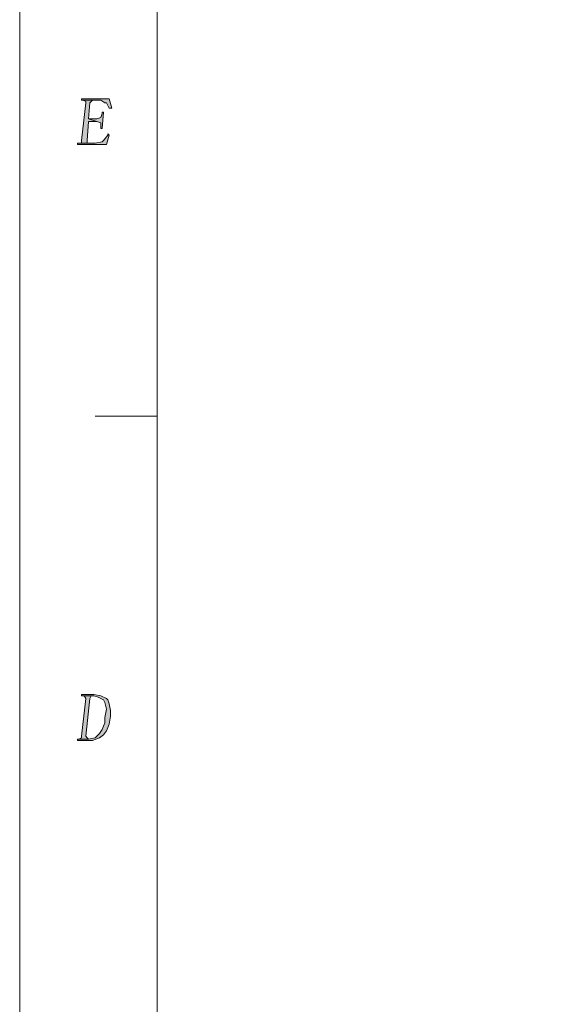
# Model space of a CAD drawing. Header units: centimetres. Extents: x -24.5 to 49.7, y -16.6 to 18.4.
# Tile 172 of 248: x -24.5 to -19.7, y 0.8 to 9.8. Entities that reach past the tile are written whole.
import ezdxf

# ---------------------------------------------------------------- set-up
doc = ezdxf.new("R2010")
doc.units = ezdxf.units.CM
doc.header["$MEASUREMENT"] = 0
doc.layers.add('layer 1', color=7, linetype='Continuous')

msp = doc.modelspace()

# ---------------------------------------------------------------- hatches: boundary and pattern name
at = {"layer": 'layer 1', "true_color": 0xff0000}
h = msp.add_hatch(color=1, dxfattribs=at)
edge = h.paths.add_edge_path()
edge.add_spline(control_points=[(-23.94269, 9.06606), (-23.94269, 9.06606), (-23.91766, 9.05378), (-23.91766, 9.05378), (-23.91766, 9.05378), (-23.91766, 9.0415), (-23.91766, 9.0415), (-23.91766, 9.0415), (-23.9552, 8.69774), (-23.9552, 8.69774), (-23.9552, 8.69774), (-23.9552, 8.67319), (-23.9552, 8.67319), (-23.9552, 8.67319), (-23.96772, 8.67319), (-23.96772, 8.67319), (-23.96772, 8.67319), (-23.89263, 8.67319), (-23.89263, 8.67319), (-23.89263, 8.67319), (-23.90514, 8.67319), (-23.90514, 8.67319), (-23.90514, 8.67319), (-23.90514, 8.69774), (-23.90514, 8.69774), (-23.90514, 8.69774), (-23.89263, 8.86962), (-23.89263, 8.86962), (-23.89263, 8.86962), (-23.81754, 8.86962), (-23.81754, 8.86962), (-23.81754, 8.86962), (-23.89263, 8.89418), (-23.89263, 8.89418), (-23.89263, 8.89418), (-23.88011, 9.0415), (-23.88011, 9.0415), (-23.88011, 9.0415), (-23.8676, 9.05378), (-23.8676, 9.05378), (-23.8676, 9.05378), (-23.85508, 9.06606), (-23.85508, 9.06606), (-23.85508, 9.06606), (-23.77999, 9.06606), (-23.77999, 9.06606), (-23.77999, 9.06606), (-23.94269, 9.06606), (-23.94269, 9.06606)], knot_values=[0, 0, 0, 0, 0.0625, 0.0625, 0.0625, 0.125, 0.125, 0.125, 0.1875, 0.1875, 0.1875, 0.25, 0.25, 0.25, 0.3125, 0.3125, 0.3125, 0.375, 0.375, 0.375, 0.4375, 0.4375, 0.4375, 0.5, 0.5, 0.5, 0.5625, 0.5625, 0.5625, 0.625, 0.625, 0.625, 0.6875, 0.6875, 0.6875, 0.75, 0.75, 0.75, 0.8125, 0.8125, 0.8125, 0.875, 0.875, 0.875, 0.9375, 0.9375, 0.9375, 1, 1, 1, 1], degree=3, periodic=1)
h = msp.add_hatch(color=1, dxfattribs=at)
edge = h.paths.add_edge_path()
edge.add_spline(control_points=[(-23.7049, 9.07833), (-23.7049, 9.07833), (-23.9552, 9.07833), (-23.9552, 9.07833), (-23.9552, 9.07833), (-23.9552, 9.06606), (-23.9552, 9.06606), (-23.9552, 9.06606), (-23.94269, 9.06606), (-23.94269, 9.06606), (-23.94269, 9.06606), (-23.77999, 9.06606), (-23.77999, 9.06606), (-23.77999, 9.06606), (-23.74245, 9.0415), (-23.74245, 9.0415), (-23.74245, 9.0415), (-23.72993, 9.0415), (-23.72993, 9.0415), (-23.72993, 9.0415), (-23.7049, 8.99239), (-23.7049, 8.99239), (-23.7049, 8.99239), (-23.67987, 8.99239), (-23.67987, 8.99239), (-23.67987, 8.99239), (-23.7049, 9.07833), (-23.7049, 9.07833)], knot_values=[0, 0, 0, 0, 0.1111111, 0.1111111, 0.1111111, 0.2222222, 0.2222222, 0.2222222, 0.3333333, 0.3333333, 0.3333333, 0.4444444, 0.4444444, 0.4444444, 0.5555556, 0.5555556, 0.5555556, 0.6666667, 0.6666667, 0.6666667, 0.7777778, 0.7777778, 0.7777778, 0.8888889, 0.8888889, 0.8888889, 1, 1, 1, 1], degree=3, periodic=1)
h = msp.add_hatch(color=1, dxfattribs=at)
edge = h.paths.add_edge_path()
edge.add_spline(control_points=[(-23.75496, 8.95556), (-23.75496, 8.95556), (-23.76748, 8.95556), (-23.76748, 8.95556), (-23.76748, 8.95556), (-23.76748, 8.94329), (-23.76748, 8.94329), (-23.76748, 8.94329), (-23.77999, 8.90645), (-23.77999, 8.90645), (-23.77999, 8.90645), (-23.81754, 8.89418), (-23.81754, 8.89418), (-23.81754, 8.89418), (-23.89263, 8.89418), (-23.89263, 8.89418), (-23.89263, 8.89418), (-23.81754, 8.86962), (-23.81754, 8.86962), (-23.81754, 8.86962), (-23.77999, 8.85735), (-23.77999, 8.85735), (-23.77999, 8.85735), (-23.77999, 8.82051), (-23.77999, 8.82051), (-23.77999, 8.82051), (-23.77999, 8.80824), (-23.77999, 8.80824), (-23.77999, 8.80824), (-23.76748, 8.80824), (-23.76748, 8.80824), (-23.76748, 8.80824), (-23.75496, 8.95556), (-23.75496, 8.95556)], knot_values=[0, 0, 0, 0, 0.0909091, 0.0909091, 0.0909091, 0.1818182, 0.1818182, 0.1818182, 0.2727273, 0.2727273, 0.2727273, 0.3636364, 0.3636364, 0.3636364, 0.4545455, 0.4545455, 0.4545455, 0.5454545, 0.5454545, 0.5454545, 0.6363636, 0.6363636, 0.6363636, 0.7272727, 0.7272727, 0.7272727, 0.8181818, 0.8181818, 0.8181818, 0.9090909, 0.9090909, 0.9090909, 1, 1, 1, 1], degree=3, periodic=1)
h = msp.add_hatch(color=1, dxfattribs=at)
edge = h.paths.add_edge_path()
edge.add_spline(control_points=[(-23.71742, 8.75913), (-23.71742, 8.75913), (-23.71742, 8.74685), (-23.71742, 8.74685), (-23.71742, 8.74685), (-23.75496, 8.69774), (-23.75496, 8.69774), (-23.75496, 8.69774), (-23.76748, 8.68547), (-23.76748, 8.68547), (-23.76748, 8.68547), (-23.83005, 8.67319), (-23.83005, 8.67319), (-23.83005, 8.67319), (-23.89263, 8.67319), (-23.89263, 8.67319), (-23.89263, 8.67319), (-23.96772, 8.67319), (-23.96772, 8.67319), (-23.96772, 8.67319), (-23.99275, 8.67319), (-23.99275, 8.67319), (-23.99275, 8.67319), (-23.99275, 8.66091), (-23.99275, 8.66091), (-23.99275, 8.66091), (-23.72993, 8.66091), (-23.72993, 8.66091), (-23.72993, 8.66091), (-23.7049, 8.74685), (-23.7049, 8.74685), (-23.7049, 8.74685), (-23.71742, 8.75913), (-23.71742, 8.75913)], knot_values=[0, 0, 0, 0, 0.0909091, 0.0909091, 0.0909091, 0.1818182, 0.1818182, 0.1818182, 0.2727273, 0.2727273, 0.2727273, 0.3636364, 0.3636364, 0.3636364, 0.4545455, 0.4545455, 0.4545455, 0.5454545, 0.5454545, 0.5454545, 0.6363636, 0.6363636, 0.6363636, 0.7272727, 0.7272727, 0.7272727, 0.8181818, 0.8181818, 0.8181818, 0.9090909, 0.9090909, 0.9090909, 1, 1, 1, 1], degree=3, periodic=1)
h = msp.add_hatch(color=1, dxfattribs=at)
edge = h.paths.add_edge_path()
edge.add_spline(control_points=[(-23.84257, 3.66441), (-23.84257, 3.66441), (-23.9552, 3.66441), (-23.9552, 3.66441), (-23.9552, 3.66441), (-23.9552, 3.65213), (-23.9552, 3.65213), (-23.9552, 3.65213), (-23.94269, 3.65213), (-23.94269, 3.65213), (-23.94269, 3.65213), (-23.84257, 3.65213), (-23.84257, 3.65213), (-23.84257, 3.65213), (-23.80502, 3.63985), (-23.80502, 3.63985), (-23.80502, 3.63985), (-23.75496, 3.6153), (-23.75496, 3.6153), (-23.75496, 3.6153), (-23.74245, 3.59074), (-23.74245, 3.59074), (-23.74245, 3.59074), (-23.72993, 3.52936), (-23.72993, 3.52936), (-23.72993, 3.52936), (-23.74245, 3.45569), (-23.74245, 3.45569), (-23.74245, 3.45569), (-23.74245, 3.40659), (-23.74245, 3.40659), (-23.74245, 3.40659), (-23.76748, 3.3452), (-23.76748, 3.3452), (-23.76748, 3.3452), (-23.79251, 3.30837), (-23.79251, 3.30837), (-23.79251, 3.30837), (-23.83005, 3.27154), (-23.83005, 3.27154), (-23.83005, 3.27154), (-23.89263, 3.25926), (-23.89263, 3.25926), (-23.89263, 3.25926), (-23.98023, 3.25926), (-23.98023, 3.25926), (-23.98023, 3.25926), (-23.99275, 3.25926), (-23.99275, 3.25926), (-23.99275, 3.25926), (-23.99275, 3.24698), (-23.99275, 3.24698), (-23.99275, 3.24698), (-23.88011, 3.24698), (-23.88011, 3.24698), (-23.88011, 3.24698), (-23.85508, 3.24698), (-23.85508, 3.24698), (-23.85508, 3.24698), (-23.79251, 3.27154), (-23.79251, 3.27154), (-23.79251, 3.27154), (-23.75496, 3.29609), (-23.75496, 3.29609), (-23.75496, 3.29609), (-23.72993, 3.33292), (-23.72993, 3.33292), (-23.72993, 3.33292), (-23.7049, 3.39431), (-23.7049, 3.39431), (-23.7049, 3.39431), (-23.69239, 3.46797), (-23.69239, 3.46797), (-23.69239, 3.46797), (-23.69239, 3.51708), (-23.69239, 3.51708), (-23.69239, 3.51708), (-23.7049, 3.57847), (-23.7049, 3.57847), (-23.7049, 3.57847), (-23.71742, 3.6153), (-23.71742, 3.6153), (-23.71742, 3.6153), (-23.72993, 3.62757), (-23.72993, 3.62757), (-23.72993, 3.62757), (-23.77999, 3.65213), (-23.77999, 3.65213), (-23.77999, 3.65213), (-23.84257, 3.66441), (-23.84257, 3.66441)], knot_values=[0, 0, 0, 0, 0.0333333, 0.0333333, 0.0333333, 0.0666667, 0.0666667, 0.0666667, 0.1, 0.1, 0.1, 0.1333333, 0.1333333, 0.1333333, 0.1666667, 0.1666667, 0.1666667, 0.2, 0.2, 0.2, 0.2333333, 0.2333333, 0.2333333, 0.2666667, 0.2666667, 0.2666667, 0.3, 0.3, 0.3, 0.3333333, 0.3333333, 0.3333333, 0.3666667, 0.3666667, 0.3666667, 0.4, 0.4, 0.4, 0.4333333, 0.4333333, 0.4333333, 0.4666667, 0.4666667, 0.4666667, 0.5, 0.5, 0.5, 0.5333333, 0.5333333, 0.5333333, 0.5666667, 0.5666667, 0.5666667, 0.6, 0.6, 0.6, 0.6333333, 0.6333333, 0.6333333, 0.6666667, 0.6666667, 0.6666667, 0.7, 0.7, 0.7, 0.7333333, 0.7333333, 0.7333333, 0.7666667, 0.7666667, 0.7666667, 0.8, 0.8, 0.8, 0.8333333, 0.8333333, 0.8333333, 0.8666667, 0.8666667, 0.8666667, 0.9, 0.9, 0.9, 0.9333333, 0.9333333, 0.9333333, 0.9666667, 0.9666667, 0.9666667, 1, 1, 1, 1], degree=3, periodic=1)
h = msp.add_hatch(color=1, dxfattribs=at)
edge = h.paths.add_edge_path()
edge.add_spline(control_points=[(-23.94269, 3.65213), (-23.94269, 3.65213), (-23.93017, 3.65213), (-23.93017, 3.65213), (-23.93017, 3.65213), (-23.91766, 3.62757), (-23.91766, 3.62757), (-23.91766, 3.62757), (-23.9552, 3.28381), (-23.9552, 3.28381), (-23.9552, 3.28381), (-23.9552, 3.27154), (-23.9552, 3.27154), (-23.9552, 3.27154), (-23.98023, 3.25926), (-23.98023, 3.25926), (-23.98023, 3.25926), (-23.89263, 3.25926), (-23.89263, 3.25926), (-23.89263, 3.25926), (-23.90514, 3.27154), (-23.90514, 3.27154), (-23.90514, 3.27154), (-23.91766, 3.28381), (-23.91766, 3.28381), (-23.91766, 3.28381), (-23.88011, 3.62757), (-23.88011, 3.62757), (-23.88011, 3.62757), (-23.8676, 3.65213), (-23.8676, 3.65213), (-23.8676, 3.65213), (-23.84257, 3.65213), (-23.84257, 3.65213), (-23.84257, 3.65213), (-23.94269, 3.65213), (-23.94269, 3.65213)], knot_values=[0, 0, 0, 0, 0.0833333, 0.0833333, 0.0833333, 0.1666667, 0.1666667, 0.1666667, 0.25, 0.25, 0.25, 0.3333333, 0.3333333, 0.3333333, 0.4166667, 0.4166667, 0.4166667, 0.5, 0.5, 0.5, 0.5833333, 0.5833333, 0.5833333, 0.6666667, 0.6666667, 0.6666667, 0.75, 0.75, 0.75, 0.8333333, 0.8333333, 0.8333333, 0.9166667, 0.9166667, 0.9166667, 1, 1, 1, 1], degree=3, periodic=1)

# ---------------------------------------------------------------- linework, layer by layer
at = {"layer": 'layer 1', "color": 1, "lineweight": 0}
msp.add_open_spline([(24.98821, 18.39808), (24.98821, 18.39808), (24.98821, -16.60193), (24.98821, -16.60193), (24.98821, -16.60193), (-24.51772, -16.60193), (-24.51772, -16.60193), (-24.51772, -16.60193), (-24.51772, 18.39808), (-24.51772, 18.39808), (-24.51772, 18.39808), (24.98821, 18.39808), (24.98821, 18.39808)], degree=3, knots=[0, 0, 0, 0, 0.25, 0.25, 0.25, 0.5, 0.5, 0.5, 0.75, 0.75, 0.75, 1, 1, 1, 1], dxfattribs=at)
at = {"layer": 'layer 1', "color": 5, "lineweight": 0}
msp.add_open_spline([(-23.26688, 17.18067), (-23.26688, 17.18067), (-23.26688, -15.60944), (-23.26688, -15.60944), (-23.26688, -15.60944), (23.98644, -15.60944), (23.98644, -15.60944)], degree=3, knots=[0, 0, 0, 0, 0.5, 0.5, 0.5, 1, 1, 1, 1], dxfattribs=at)
at = {"layer": 'layer 1', "lineweight": 0}
for points, knots in [([(-23.94269, 9.06606), (-23.94269, 9.06606), (-23.91766, 9.05378), (-23.91766, 9.05378), (-23.91766, 9.05378), (-23.91766, 9.0415), (-23.91766, 9.0415), (-23.91766, 9.0415), (-23.9552, 8.69774), (-23.9552, 8.69774), (-23.9552, 8.69774), (-23.9552, 8.67319), (-23.9552, 8.67319), (-23.9552, 8.67319), (-23.96772, 8.67319), (-23.96772, 8.67319), (-23.96772, 8.67319), (-23.89263, 8.67319), (-23.89263, 8.67319), (-23.89263, 8.67319), (-23.90514, 8.67319), (-23.90514, 8.67319), (-23.90514, 8.67319), (-23.90514, 8.69774), (-23.90514, 8.69774), (-23.90514, 8.69774), (-23.89263, 8.86962), (-23.89263, 8.86962), (-23.89263, 8.86962), (-23.81754, 8.86962), (-23.81754, 8.86962), (-23.81754, 8.86962), (-23.89263, 8.89418), (-23.89263, 8.89418), (-23.89263, 8.89418), (-23.88011, 9.0415), (-23.88011, 9.0415), (-23.88011, 9.0415), (-23.8676, 9.05378), (-23.8676, 9.05378), (-23.8676, 9.05378), (-23.85508, 9.06606), (-23.85508, 9.06606), (-23.85508, 9.06606), (-23.77999, 9.06606), (-23.77999, 9.06606), (-23.77999, 9.06606), (-23.94269, 9.06606), (-23.94269, 9.06606)], [0, 0, 0, 0, 0.0625, 0.0625, 0.0625, 0.125, 0.125, 0.125, 0.1875, 0.1875, 0.1875, 0.25, 0.25, 0.25, 0.3125, 0.3125, 0.3125, 0.375, 0.375, 0.375, 0.4375, 0.4375, 0.4375, 0.5, 0.5, 0.5, 0.5625, 0.5625, 0.5625, 0.625, 0.625, 0.625, 0.6875, 0.6875, 0.6875, 0.75, 0.75, 0.75, 0.8125, 0.8125, 0.8125, 0.875, 0.875, 0.875, 0.9375, 0.9375, 0.9375, 1, 1, 1, 1]), ([(-23.7049, 9.07833), (-23.7049, 9.07833), (-23.9552, 9.07833), (-23.9552, 9.07833), (-23.9552, 9.07833), (-23.9552, 9.06606), (-23.9552, 9.06606), (-23.9552, 9.06606), (-23.94269, 9.06606), (-23.94269, 9.06606), (-23.94269, 9.06606), (-23.77999, 9.06606), (-23.77999, 9.06606), (-23.77999, 9.06606), (-23.74245, 9.0415), (-23.74245, 9.0415), (-23.74245, 9.0415), (-23.72993, 9.0415), (-23.72993, 9.0415), (-23.72993, 9.0415), (-23.7049, 8.99239), (-23.7049, 8.99239), (-23.7049, 8.99239), (-23.67987, 8.99239), (-23.67987, 8.99239), (-23.67987, 8.99239), (-23.7049, 9.07833), (-23.7049, 9.07833)], [0, 0, 0, 0, 0.1111111, 0.1111111, 0.1111111, 0.2222222, 0.2222222, 0.2222222, 0.3333333, 0.3333333, 0.3333333, 0.4444444, 0.4444444, 0.4444444, 0.5555556, 0.5555556, 0.5555556, 0.6666667, 0.6666667, 0.6666667, 0.7777778, 0.7777778, 0.7777778, 0.8888889, 0.8888889, 0.8888889, 1, 1, 1, 1]), ([(-23.75496, 8.95556), (-23.75496, 8.95556), (-23.76748, 8.95556), (-23.76748, 8.95556), (-23.76748, 8.95556), (-23.76748, 8.94329), (-23.76748, 8.94329), (-23.76748, 8.94329), (-23.77999, 8.90645), (-23.77999, 8.90645), (-23.77999, 8.90645), (-23.81754, 8.89418), (-23.81754, 8.89418), (-23.81754, 8.89418), (-23.89263, 8.89418), (-23.89263, 8.89418), (-23.89263, 8.89418), (-23.81754, 8.86962), (-23.81754, 8.86962), (-23.81754, 8.86962), (-23.77999, 8.85735), (-23.77999, 8.85735), (-23.77999, 8.85735), (-23.77999, 8.82051), (-23.77999, 8.82051), (-23.77999, 8.82051), (-23.77999, 8.80824), (-23.77999, 8.80824), (-23.77999, 8.80824), (-23.76748, 8.80824), (-23.76748, 8.80824), (-23.76748, 8.80824), (-23.75496, 8.95556), (-23.75496, 8.95556)], [0, 0, 0, 0, 0.0909091, 0.0909091, 0.0909091, 0.1818182, 0.1818182, 0.1818182, 0.2727273, 0.2727273, 0.2727273, 0.3636364, 0.3636364, 0.3636364, 0.4545455, 0.4545455, 0.4545455, 0.5454545, 0.5454545, 0.5454545, 0.6363636, 0.6363636, 0.6363636, 0.7272727, 0.7272727, 0.7272727, 0.8181818, 0.8181818, 0.8181818, 0.9090909, 0.9090909, 0.9090909, 1, 1, 1, 1]), ([(-23.71742, 8.75913), (-23.71742, 8.75913), (-23.71742, 8.74685), (-23.71742, 8.74685), (-23.71742, 8.74685), (-23.75496, 8.69774), (-23.75496, 8.69774), (-23.75496, 8.69774), (-23.76748, 8.68547), (-23.76748, 8.68547), (-23.76748, 8.68547), (-23.83005, 8.67319), (-23.83005, 8.67319), (-23.83005, 8.67319), (-23.89263, 8.67319), (-23.89263, 8.67319), (-23.89263, 8.67319), (-23.96772, 8.67319), (-23.96772, 8.67319), (-23.96772, 8.67319), (-23.99275, 8.67319), (-23.99275, 8.67319), (-23.99275, 8.67319), (-23.99275, 8.66091), (-23.99275, 8.66091), (-23.99275, 8.66091), (-23.72993, 8.66091), (-23.72993, 8.66091), (-23.72993, 8.66091), (-23.7049, 8.74685), (-23.7049, 8.74685), (-23.7049, 8.74685), (-23.71742, 8.75913), (-23.71742, 8.75913)], [0, 0, 0, 0, 0.0909091, 0.0909091, 0.0909091, 0.1818182, 0.1818182, 0.1818182, 0.2727273, 0.2727273, 0.2727273, 0.3636364, 0.3636364, 0.3636364, 0.4545455, 0.4545455, 0.4545455, 0.5454545, 0.5454545, 0.5454545, 0.6363636, 0.6363636, 0.6363636, 0.7272727, 0.7272727, 0.7272727, 0.8181818, 0.8181818, 0.8181818, 0.9090909, 0.9090909, 0.9090909, 1, 1, 1, 1]), ([(-23.84257, 3.66441), (-23.84257, 3.66441), (-23.9552, 3.66441), (-23.9552, 3.66441), (-23.9552, 3.66441), (-23.9552, 3.65213), (-23.9552, 3.65213), (-23.9552, 3.65213), (-23.94269, 3.65213), (-23.94269, 3.65213), (-23.94269, 3.65213), (-23.84257, 3.65213), (-23.84257, 3.65213), (-23.84257, 3.65213), (-23.80502, 3.63985), (-23.80502, 3.63985), (-23.80502, 3.63985), (-23.75496, 3.6153), (-23.75496, 3.6153), (-23.75496, 3.6153), (-23.74245, 3.59074), (-23.74245, 3.59074), (-23.74245, 3.59074), (-23.72993, 3.52936), (-23.72993, 3.52936), (-23.72993, 3.52936), (-23.74245, 3.45569), (-23.74245, 3.45569), (-23.74245, 3.45569), (-23.74245, 3.40659), (-23.74245, 3.40659), (-23.74245, 3.40659), (-23.76748, 3.3452), (-23.76748, 3.3452), (-23.76748, 3.3452), (-23.79251, 3.30837), (-23.79251, 3.30837), (-23.79251, 3.30837), (-23.83005, 3.27154), (-23.83005, 3.27154), (-23.83005, 3.27154), (-23.89263, 3.25926), (-23.89263, 3.25926), (-23.89263, 3.25926), (-23.98023, 3.25926), (-23.98023, 3.25926), (-23.98023, 3.25926), (-23.99275, 3.25926), (-23.99275, 3.25926), (-23.99275, 3.25926), (-23.99275, 3.24698), (-23.99275, 3.24698), (-23.99275, 3.24698), (-23.88011, 3.24698), (-23.88011, 3.24698), (-23.88011, 3.24698), (-23.85508, 3.24698), (-23.85508, 3.24698), (-23.85508, 3.24698), (-23.79251, 3.27154), (-23.79251, 3.27154), (-23.79251, 3.27154), (-23.75496, 3.29609), (-23.75496, 3.29609), (-23.75496, 3.29609), (-23.72993, 3.33292), (-23.72993, 3.33292), (-23.72993, 3.33292), (-23.7049, 3.39431), (-23.7049, 3.39431), (-23.7049, 3.39431), (-23.69239, 3.46797), (-23.69239, 3.46797), (-23.69239, 3.46797), (-23.69239, 3.51708), (-23.69239, 3.51708), (-23.69239, 3.51708), (-23.7049, 3.57847), (-23.7049, 3.57847), (-23.7049, 3.57847), (-23.71742, 3.6153), (-23.71742, 3.6153), (-23.71742, 3.6153), (-23.72993, 3.62757), (-23.72993, 3.62757), (-23.72993, 3.62757), (-23.77999, 3.65213), (-23.77999, 3.65213), (-23.77999, 3.65213), (-23.84257, 3.66441), (-23.84257, 3.66441)], [0, 0, 0, 0, 0.0333333, 0.0333333, 0.0333333, 0.0666667, 0.0666667, 0.0666667, 0.1, 0.1, 0.1, 0.1333333, 0.1333333, 0.1333333, 0.1666667, 0.1666667, 0.1666667, 0.2, 0.2, 0.2, 0.2333333, 0.2333333, 0.2333333, 0.2666667, 0.2666667, 0.2666667, 0.3, 0.3, 0.3, 0.3333333, 0.3333333, 0.3333333, 0.3666667, 0.3666667, 0.3666667, 0.4, 0.4, 0.4, 0.4333333, 0.4333333, 0.4333333, 0.4666667, 0.4666667, 0.4666667, 0.5, 0.5, 0.5, 0.5333333, 0.5333333, 0.5333333, 0.5666667, 0.5666667, 0.5666667, 0.6, 0.6, 0.6, 0.6333333, 0.6333333, 0.6333333, 0.6666667, 0.6666667, 0.6666667, 0.7, 0.7, 0.7, 0.7333333, 0.7333333, 0.7333333, 0.7666667, 0.7666667, 0.7666667, 0.8, 0.8, 0.8, 0.8333333, 0.8333333, 0.8333333, 0.8666667, 0.8666667, 0.8666667, 0.9, 0.9, 0.9, 0.9333333, 0.9333333, 0.9333333, 0.9666667, 0.9666667, 0.9666667, 1, 1, 1, 1]), ([(-23.94269, 3.65213), (-23.94269, 3.65213), (-23.93017, 3.65213), (-23.93017, 3.65213), (-23.93017, 3.65213), (-23.91766, 3.62757), (-23.91766, 3.62757), (-23.91766, 3.62757), (-23.9552, 3.28381), (-23.9552, 3.28381), (-23.9552, 3.28381), (-23.9552, 3.27154), (-23.9552, 3.27154), (-23.9552, 3.27154), (-23.98023, 3.25926), (-23.98023, 3.25926), (-23.98023, 3.25926), (-23.89263, 3.25926), (-23.89263, 3.25926), (-23.89263, 3.25926), (-23.90514, 3.27154), (-23.90514, 3.27154), (-23.90514, 3.27154), (-23.91766, 3.28381), (-23.91766, 3.28381), (-23.91766, 3.28381), (-23.88011, 3.62757), (-23.88011, 3.62757), (-23.88011, 3.62757), (-23.8676, 3.65213), (-23.8676, 3.65213), (-23.8676, 3.65213), (-23.84257, 3.65213), (-23.84257, 3.65213), (-23.84257, 3.65213), (-23.94269, 3.65213), (-23.94269, 3.65213)], [0, 0, 0, 0, 0.0833333, 0.0833333, 0.0833333, 0.1666667, 0.1666667, 0.1666667, 0.25, 0.25, 0.25, 0.3333333, 0.3333333, 0.3333333, 0.4166667, 0.4166667, 0.4166667, 0.5, 0.5, 0.5, 0.5833333, 0.5833333, 0.5833333, 0.6666667, 0.6666667, 0.6666667, 0.75, 0.75, 0.75, 0.8333333, 0.8333333, 0.8333333, 0.9166667, 0.9166667, 0.9166667, 1, 1, 1, 1])]:
    msp.add_open_spline(points, degree=3, knots=knots, dxfattribs=at)
at = {"layer": 'layer 1', "color": 1, "lineweight": 0}
msp.add_open_spline([(-23.83005, 6.1933), (-23.83005, 6.1933), (-23.26688, 6.1933), (-23.26688, 6.1933)], degree=3, dxfattribs=at)

doc.saveas('drawing.dxf')
